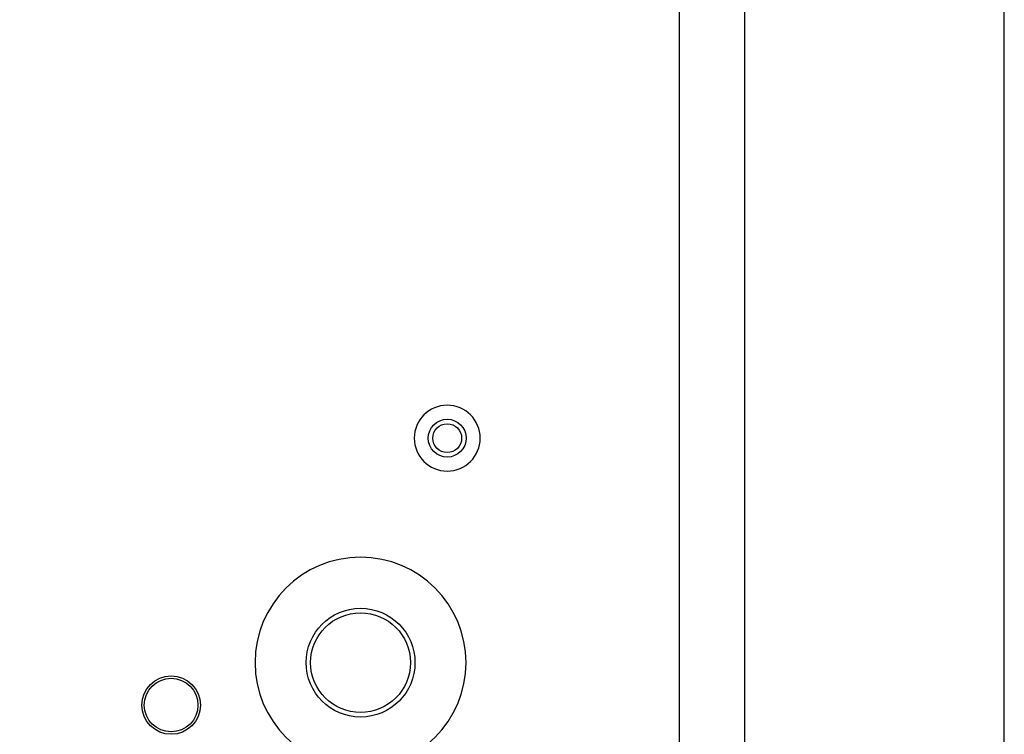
# Model space of a CAD drawing. Extents: x -10 to 137, y -26 to 190.
# Tile 50 of 57: x 107 to 137, y 102 to 124. Entities that reach past the tile are written whole.
import ezdxf

# ---------------------------------------------------------------- set-up
doc = ezdxf.new("R2010")
doc.units = 0
for name, color, linetype in [('BG_OUTLINE', 95, 'CONTINUOUS'), ('PIN_BOTTOM', 1, 'CONTINUOUS'), ('PIN_SOLDERMASK_BOTTOM', 212, 'CONTINUOUS'), ('RKO_ALL', 40, 'CONTINUOUS')]:
    doc.layers.add(name, color=color, linetype=linetype)

msp = doc.modelspace()

# ---------------------------------------------------------------- linework, layer by layer
at = {"layer": 'BG_OUTLINE'}
msp.add_lwpolyline([(127, 0), (127, 176.999514), (0, 176.999514), (0, 0)], close=True, dxfattribs=at)
msp.add_lwpolyline([(128.999996, 0), (136.99998, 0), (136.99998, 176.999514), (128.999996, 176.999514), (128.999996, 0)], dxfattribs=at)
at = {"layer": 'PIN_BOTTOM'}
for centre, radius in [((119.840403, 111.508088), 0.4445), ((117.1702, 104.58831), 1.5367), ((111.335312, 103.280972), 0.8255)]:
    msp.add_circle(centre, radius, dxfattribs=at)
at = {"layer": 'PIN_SOLDERMASK_BOTTOM'}
for centre, radius in [((119.840403, 111.508088), 0.5842), ((117.1702, 104.58831), 1.6764), ((111.335312, 103.280972), 0.9017)]:
    msp.add_circle(centre, radius, dxfattribs=at)
at = {"layer": 'RKO_ALL'}
for points in [[(120.856403, 111.508088, 1), (118.824403, 111.508088, 1)], [(120.42013, 104.58831, 1), (113.92027, 104.58831, 1)]]:
    msp.add_lwpolyline(points, format="xyb", close=True, dxfattribs=at)

doc.saveas('drawing.dxf')
